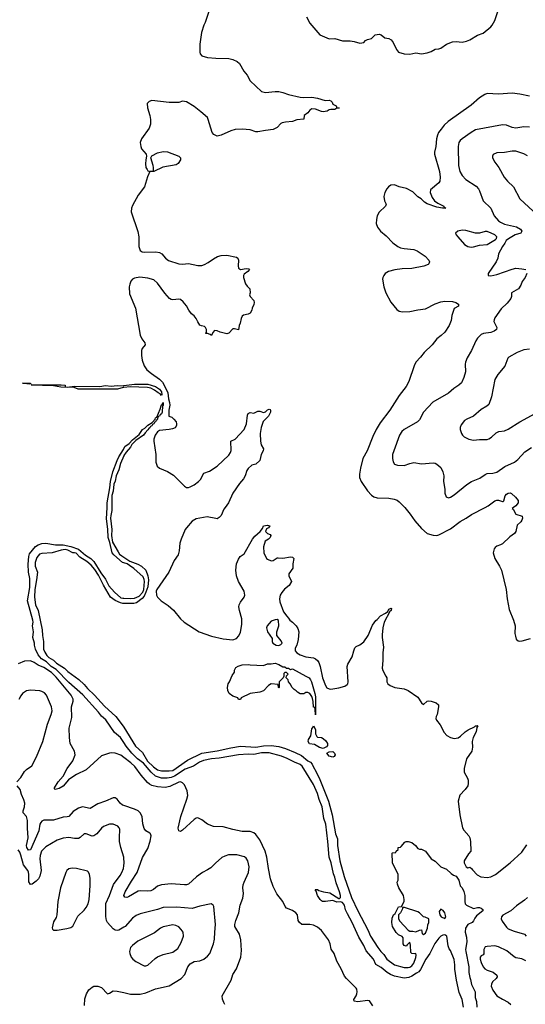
# Model space of a CAD drawing. Header units: inches. Extents: x 1245430 to 1420861, y 606325 to 671315.
# Tile 105 of 256: x 1318920 to 1324167, y 644841 to 655066. Entities that reach past the tile are written whole.
import ezdxf

# ---------------------------------------------------------------- set-up
doc = ezdxf.new("R2010")
doc.units = ezdxf.units.IN
doc.header["$MEASUREMENT"] = 0
for name, color, linetype in [('B3614', 7, 'Continuous'), ('B3615', 7, 'Continuous'), ('B3624', 7, 'Continuous'), ('B3625', 7, 'Continuous')]:
    doc.layers.add(name, color=color, linetype=linetype)

msp = doc.modelspace()

# ---------------------------------------------------------------- linework, layer by layer
at = {"layer": 'B3614', "color": 5}
for points, elevation in [([(1320000, 649426), (1319988, 649430), (1319896, 649510), (1319880, 649530), (1319856, 649636), (1319838, 649690), (1319834, 649774), (1319821, 649881), (1319827, 650000)], 760), ([(1319877, 650000), (1319877, 649970), (1319864, 649916), (1319863, 649890), (1319876, 649770), (1319873, 649710), (1319881, 649641), (1319941, 649541), (1319957, 649517), (1319978, 649498), (1320000, 649484)], 760), ([(1320000, 647559), (1319967, 647610), (1319905, 647665), (1319815, 647795), (1319770, 647833), (1319736, 647876), (1319575, 648055), (1319430, 648183), (1319299, 648319), (1319246, 648350), (1319196, 648396), (1319147, 648430), (1319111, 648470), (1319082, 648530), (1319072, 648570), (1319074, 648590), (1319057, 648650), (1319064, 648710), (1319054, 648770), (1319058, 648810), (1319055, 648830), (1319001, 649030), (1319026, 649170), (1319024, 649264), (1319011, 649330), (1319006, 649410), (1319014, 649490), (1319022, 649518), (1319085, 649595), (1319110, 649612), (1319150, 649626), (1319190, 649629), (1319290, 649613), (1319370, 649611), (1319450, 649594), (1319530, 649566), (1319604, 649504), (1319659, 649470), (1319690, 649441), (1319762, 649322), (1319810, 649256), (1319845, 649185), (1319902, 649122), (1319970, 649063), (1319990, 649057), (1320000, 649057)], 760), ([(1320000, 649002), (1319990, 649002), (1319964, 649010), (1319910, 649034), (1319862, 649070), (1319790, 649194), (1319739, 649299), (1319698, 649358), (1319660, 649400), (1319618, 649438), (1319544, 649484), (1319505, 649525), (1319490, 649531), (1319470, 649531), (1319418, 649558), (1319390, 649563), (1319350, 649557), (1319258, 649530), (1319150, 649522), (1319125, 649515), (1319098, 649482), (1319081, 649430), (1319080, 649390), (1319103, 649330), (1319095, 649250), (1319076, 649150), (1319073, 649070), (1319083, 648990), (1319111, 648930), (1319152, 648730), (1319156, 648670), (1319168, 648610), (1319165, 648550), (1319168, 648530), (1319179, 648499), (1319202, 648462), (1319222, 648442), (1319270, 648416), (1319302, 648382), (1319385, 648330), (1319418, 648298), (1319533, 648213), (1319590, 648162), (1319622, 648122), (1319697, 648050), (1319798, 647938), (1319916, 647830), (1319992, 647730), (1320000, 647718)], 760), ([(1320000, 647404), (1319970, 647427), (1319910, 647448), (1319870, 647453), (1319850, 647450), (1319770, 647423), (1319610, 647275), (1319510, 647228), (1319462, 647198), (1319427, 647173), (1319370, 647107), (1319330, 647081), (1319288, 647070), (1319280, 647080), (1319280, 647090), (1319318, 647150), (1319370, 647210), (1319413, 647290), (1319471, 647369), (1319495, 647430), (1319489, 647470), (1319445, 647550), (1319437, 647610), (1319434, 647710), (1319459, 647821), (1319457, 647930), (1319474, 647990), (1319473, 648010), (1319453, 648050), (1319298, 648238), (1319250, 648285), (1319170, 648340), (1319110, 648362), (1319070, 648390), (1319030, 648407), (1318970, 648405), (1318902, 648378)], 780), ([(1318889, 647150), (1318930, 647195), (1318970, 647260), (1318990, 647279), (1319044, 647316), (1319094, 647410), (1319158, 647570), (1319209, 647751), (1319245, 647850), (1319255, 647890), (1319251, 647930), (1319196, 648050), (1319176, 648076), (1319151, 648091), (1319130, 648098), (1319030, 648102), (1318990, 648095), (1318950, 648068), (1318930, 648043), (1318912, 648008)], 820), ([(1320000, 646905), (1319986, 646910), (1319961, 646930), (1319930, 646972), (1319910, 646986), (1319890, 646986), (1319811, 646949), (1319730, 646923), (1319650, 646876), (1319570, 646891), (1319530, 646879), (1319476, 646844), (1319430, 646793), (1319413, 646787), (1319370, 646785), (1319270, 646754), (1319190, 646754), (1319170, 646753), (1319150, 646744), (1319138, 646730), (1319130, 646710), (1319117, 646643), (1319030, 646446), (1319010, 646440), (1318994, 646470), (1318991, 646490), (1319009, 646571), (1319002, 646670), (1319002, 646750), (1318991, 646791), (1318956, 646830), (1318954, 646850), (1318969, 646890), (1318973, 646930), (1318964, 646964), (1318939, 647019), (1318925, 647070), (1318892, 647110)], 820), ([(1320000, 646361), (1319999, 646370), (1319968, 646468), (1319956, 646530), (1319954, 646570), (1319959, 646659), (1319953, 646673), (1319938, 646690), (1319890, 646713), (1319850, 646713), (1319790, 646688), (1319769, 646671), (1319720, 646610), (1319690, 646590), (1319670, 646587), (1319610, 646610), (1319590, 646610), (1319548, 646572), (1319530, 646563), (1319490, 646563), (1319430, 646574), (1319370, 646567), (1319310, 646547), (1319190, 646478), (1319147, 646433), (1319132, 646388), (1319128, 646350), (1319144, 646230), (1319129, 646171), (1319115, 646145), (1319090, 646120), (1319050, 646087), (1319030, 646085), (1319013, 646113), (1319015, 646190), (1319012, 646212), (1319004, 646230), (1318958, 646290), (1318933, 646390), (1318921, 646421), (1318904, 646444)], 840), ([(1320000, 645641), (1319950, 645611), (1319930, 645608), (1319911, 645611), (1319890, 645625), (1319830, 645690), (1319820, 645710), (1319814, 645754), (1319812, 645888), (1319851, 645970), (1319894, 646086), (1319962, 646178), (1319980, 646210), (1319996, 646250), (1320000, 646278)], 840), ([(1319592, 644828), (1319597, 644897), (1319613, 644950), (1319637, 644990), (1319670, 645019), (1319690, 645031), (1319730, 645031), (1319770, 645016), (1319830, 644951), (1319850, 644956), (1319890, 644982), (1319930, 644978), (1320000, 644963)], 840)]:
    msp.add_lwpolyline(points, dxfattribs=dict(at, elevation=elevation))
at = {"layer": 'B3614', "color": 5, "elevation": 860}
msp.add_lwpolyline([(1319465, 646255), (1319430, 646247), (1319410, 646232), (1319398, 646210), (1319343, 646050), (1319316, 645910), (1319306, 645770), (1319298, 645742), (1319270, 645698), (1319256, 645636), (1319261, 645621), (1319271, 645611), (1319310, 645611), (1319410, 645629), (1319450, 645638), (1319470, 645654), (1319524, 645756), (1319590, 645819), (1319610, 645845), (1319630, 645884), (1319639, 645930), (1319651, 646071), (1319651, 646151), (1319644, 646190), (1319633, 646213), (1319622, 646222), (1319510, 646253)], close=True, dxfattribs=at)
at = {"layer": 'B3615', "color": 5, "elevation": 760}
msp.add_lwpolyline([(1319019, 651281), (1318949, 651291), (1319010, 651293), (1319030, 651290), (1319030, 651286)], close=True, dxfattribs=at)
for points in [[(1320000, 651248), (1319993, 651247), (1319934, 651230), (1319550, 651228), (1319525, 651230), (1319485, 651245), (1319346, 651250), (1319270, 651264), (1319038, 651270), (1319044, 651276), (1319153, 651273), (1319350, 651275), (1319391, 651270), (1319392, 651252), (1319411, 651251), (1319490, 651261), (1319750, 651258), (1319810, 651268), (1319870, 651260), (1319930, 651268), (1319995, 651265), (1320000, 651266)], [(1319827, 650000), (1319829, 650049), (1319856, 650204), (1319862, 650270), (1319885, 650370), (1319930, 650487), (1319950, 650527), (1319998, 650602), (1320000, 650608)], [(1320000, 650538), (1319964, 650456), (1319950, 650393), (1319919, 650330), (1319910, 650273), (1319898, 650242), (1319890, 650170), (1319876, 650124), (1319877, 650000)]]:
    msp.add_lwpolyline(points, dxfattribs=at)
at = {"layer": 'B3624', "color": 5}
for points, elevation in [([(1321051, 650000), (1321038, 649982), (1321010, 649918), (1320990, 649895), (1320970, 649884), (1320955, 649885), (1320864, 649904), (1320750, 649881), (1320710, 649858), (1320650, 649788), (1320637, 649770), (1320594, 649670), (1320583, 649630), (1320575, 649550), (1320564, 649510), (1320522, 649450), (1320466, 649330), (1320342, 649150), (1320336, 649130), (1320341, 649090), (1320351, 649070), (1320389, 649030), (1320461, 648981), (1320515, 648934), (1320590, 648844), (1320625, 648810), (1320781, 648710), (1320910, 648663), (1321030, 648636), (1321130, 648626), (1321170, 648640), (1321193, 648667), (1321210, 648706), (1321226, 648786), (1321224, 648843), (1321200, 648930), (1321195, 648970), (1321198, 648990), (1321210, 649016), (1321249, 649070), (1321257, 649090), (1321249, 649130), (1321189, 649230), (1321169, 649289), (1321163, 649350), (1321170, 649414), (1321190, 649462), (1321209, 649490), (1321250, 649518), (1321334, 649670), (1321359, 649701), (1321415, 649750), (1321438, 649782), (1321449, 649811), (1321490, 649818), (1321514, 649810), (1321502, 649790), (1321482, 649778), (1321471, 649750), (1321490, 649731), (1321520, 649720), (1321525, 649710), (1321518, 649690), (1321501, 649670), (1321466, 649650), (1321451, 649590), (1321452, 649530), (1321482, 649470), (1321490, 649462), (1321530, 649445), (1321550, 649451), (1321590, 649476), (1321602, 649478), (1321650, 649475), (1321730, 649487), (1321750, 649485), (1321765, 649470), (1321754, 649414), (1321754, 649370), (1321712, 649310), (1321712, 649290), (1321741, 649230), (1321715, 649190), (1321669, 649151), (1321641, 649119), (1321624, 649090), (1321615, 649050), (1321620, 649020), (1321657, 648917), (1321691, 648871), (1321710, 648852), (1321722, 648830), (1321751, 648811), (1321790, 648771), (1321805, 648745), (1321818, 648710), (1321811, 648630), (1321795, 648570), (1321780, 648540), (1321777, 648510), (1321795, 648490), (1321831, 648470), (1321890, 648450), (1321970, 648439), (1321989, 648429), (1322010, 648410), (1322023, 648390), (1322038, 648350), (1322061, 648230), (1322092, 648150), (1322106, 648126), (1322130, 648116), (1322150, 648115), (1322230, 648127), (1322295, 648145), (1322318, 648162), (1322324, 648170), (1322327, 648190), (1322319, 648350), (1322326, 648374), (1322371, 648450), (1322387, 648513), (1322398, 648542), (1322410, 648555), (1322450, 648573), (1322490, 648604), (1322536, 648670), (1322581, 648779), (1322615, 648825), (1322630, 648836), (1322665, 648875), (1322717, 648903), (1322739, 648921), (1322750, 648943), (1322775, 648955), (1322779, 648950), (1322775, 648930), (1322761, 648919), (1322702, 648810), (1322689, 648750), (1322682, 648678), (1322681, 648650), (1322695, 648550), (1322689, 648491), (1322689, 648410), (1322680, 648330), (1322688, 648308), (1322721, 648250), (1322729, 648230), (1322731, 648190), (1322739, 648170), (1322766, 648150), (1322812, 648132), (1322910, 648116), (1322950, 648101), (1323050, 648030), (1323090, 647971), (1323110, 647956), (1323150, 647990), (1323166, 647994), (1323191, 647990), (1323243, 647970), (1323266, 647950), (1323267, 647930), (1323251, 647850), (1323241, 647830), (1323239, 647810), (1323246, 647790), (1323283, 647743), (1323325, 647665), (1323354, 647634), (1323390, 647610), (1323430, 647600), (1323470, 647609), (1323495, 647625), (1323543, 647670), (1323574, 647690), (1323638, 647722), (1323650, 647732), (1323666, 647734), (1323670, 647738), (1323674, 647734), (1323664, 647716), (1323657, 647670), (1323627, 647613), (1323616, 647570), (1323619, 647510), (1323613, 647470), (1323556, 647390), (1323531, 647290), (1323533, 647250), (1323567, 647190), (1323573, 647170), (1323575, 647135), (1323571, 647110), (1323544, 647070), (1323486, 647014), (1323470, 646950), (1323487, 646810), (1323515, 646675), (1323528, 646650), (1323580, 646590), (1323590, 646570), (1323599, 646530), (1323603, 646430), (1323576, 646404), (1323532, 646330), (1323532, 646310), (1323552, 646270), (1323570, 646258), (1323590, 646265), (1323610, 646251), (1323618, 646238), (1323667, 646187), (1323705, 646165), (1323770, 646158), (1323810, 646164), (1323859, 646190), (1324010, 646310), (1324130, 646422), (1324184, 646496)], 780), ([(1322916, 650000), (1322971, 649931), (1323020, 649860), (1323090, 649782), (1323150, 649731), (1323210, 649712), (1323250, 649710), (1323270, 649716), (1323390, 649779), (1323490, 649854), (1323552, 649888), (1323610, 649928), (1323749, 650000)], 820), ([(1324045, 650000), (1324031, 649990), (1324042, 649982), (1324070, 649931), (1324134, 649910), (1324138, 649890), (1324131, 649870), (1324119, 649850), (1324084, 649816), (1324068, 649752), (1324053, 649730), (1324005, 649695), (1323930, 649624), (1323910, 649612), (1323870, 649597), (1323855, 649585), (1323842, 649570), (1323834, 649530), (1323851, 649470), (1323900, 649390), (1323919, 649350), (1323968, 649150), (1323979, 649050), (1324001, 648941), (1324044, 648830), (1324062, 648770), (1324059, 648690), (1324064, 648664), (1324073, 648633), (1324094, 648614), (1324110, 648611), (1324134, 648614), (1324219, 648641)], 820), ([(1320000, 649484), (1320063, 649443), (1320147, 649410), (1320185, 649390), (1320228, 649350), (1320251, 649291), (1320258, 649250), (1320250, 649176), (1320230, 649121), (1320210, 649080), (1320190, 649056), (1320133, 649010), (1320104, 649004), (1320010, 649002), (1320000, 649002)], 760), ([(1320000, 649057), (1320070, 649055), (1320110, 649060), (1320159, 649081), (1320198, 649122), (1320207, 649150), (1320216, 649230), (1320213, 649253), (1320200, 649280), (1320105, 649365), (1320059, 649399), (1320036, 649416), (1320000, 649426)], 760), ([(1320000, 647718), (1320123, 647523), (1320195, 647455), (1320247, 647367), (1320307, 647307), (1320350, 647275), (1320390, 647266), (1320470, 647264), (1320510, 647269), (1320662, 647378), (1320810, 647450), (1320970, 647473), (1321110, 647505), (1321210, 647521), (1321370, 647512), (1321450, 647526), (1321530, 647530), (1321610, 647517), (1321678, 647498), (1321777, 647457), (1321844, 647424), (1321910, 647370), (1321937, 647357), (1321955, 647335), (1321964, 647310), (1321996, 647256), (1322034, 647174), (1322124, 646950), (1322163, 646810), (1322197, 646610), (1322219, 646559), (1322217, 646490), (1322243, 646330), (1322288, 646168), (1322364, 645950), (1322429, 645810), (1322534, 645614), (1322561, 645550), (1322635, 645430), (1322666, 645390), (1322698, 645358), (1322730, 645310), (1322810, 645250), (1322910, 645224), (1322950, 645222), (1322970, 645227), (1322990, 645242), (1323011, 645269), (1323030, 645327), (1323033, 645353), (1323030, 645368), (1323015, 645365), (1322989, 645369), (1322980, 645380), (1322976, 645456), (1322970, 645486), (1322940, 645460), (1322930, 645446), (1322908, 645450), (1322898, 645470), (1322898, 645530), (1322890, 645546), (1322850, 645564), (1322826, 645586), (1322789, 645650), (1322781, 645690), (1322786, 645734), (1322798, 645770), (1322815, 645785), (1322850, 645854), (1322882, 645858), (1322909, 645910), (1322909, 645930), (1322902, 645970), (1322855, 646050), (1322842, 646090), (1322838, 646110), (1322846, 646130), (1322846, 646190), (1322789, 646310), (1322786, 646410), (1322790, 646414), (1322822, 646418), (1322826, 646430), (1322846, 646450), (1322846, 646470), (1322870, 646472), (1322880, 646480), (1322915, 646525), (1322930, 646531), (1322950, 646531), (1322990, 646521), (1323026, 646490), (1323050, 646458), (1323070, 646451), (1323090, 646451), (1323130, 646431), (1323190, 646351), (1323230, 646327), (1323289, 646269), (1323350, 646245), (1323398, 646198), (1323422, 646182), (1323450, 646170), (1323476, 646130), (1323492, 646072), (1323511, 646050), (1323530, 646012), (1323539, 645970), (1323539, 645910), (1323544, 645884), (1323558, 645870), (1323630, 645835), (1323670, 645847), (1323690, 645847), (1323710, 645841), (1323725, 645825), (1323726, 645810), (1323660, 645760), (1323643, 645737), (1323630, 645709), (1323616, 645690), (1323571, 645669), (1323547, 645633), (1323543, 645590), (1323557, 645537), (1323560, 645490), (1323547, 645410), (1323549, 645390), (1323580, 645230), (1323581, 645170), (1323590, 645121), (1323599, 645099), (1323610, 645045), (1323645, 644970), (1323648, 644912), (1323661, 644870), (1323663, 644810)], 760), ([(1323527, 644810), (1323511, 644890), (1323482, 644962), (1323454, 645090), (1323434, 645206), (1323436, 645250), (1323430, 645308), (1323390, 645401), (1323376, 645416), (1323367, 645447), (1323352, 645550), (1323330, 645563), (1323310, 645560), (1323290, 645549), (1323270, 645528), (1323228, 645472), (1323177, 645370), (1323135, 645310), (1323080, 645201), (1323061, 645179), (1323037, 645163), (1322990, 645134), (1322959, 645121), (1322910, 645113), (1322810, 645132), (1322769, 645149), (1322734, 645170), (1322670, 645224), (1322616, 645256), (1322590, 645309), (1322516, 645396), (1322490, 645453), (1322438, 645538), (1322370, 645692), (1322320, 645780), (1322302, 645822), (1322290, 645869), (1322270, 645898), (1322250, 645904), (1322210, 645901), (1322170, 645919), (1322092, 645908), (1322062, 645910), (1322050, 645915), (1322037, 645930), (1322010, 645970), (1321995, 646015), (1321986, 646030), (1321990, 646034), (1322010, 646032), (1322024, 646024), (1322074, 646010), (1322139, 645999), (1322230, 645941), (1322239, 645941), (1322249, 645951), (1322250, 645970), (1322239, 646010), (1322203, 646103), (1322190, 646163), (1322176, 646196), (1322152, 646310), (1322132, 646370), (1322119, 646530), (1322098, 646710), (1322077, 646770), (1322059, 646890), (1322027, 646967), (1322009, 647030), (1321970, 647122), (1321850, 647313), (1321830, 647331), (1321770, 647354), (1321695, 647395), (1321637, 647417), (1321510, 647451), (1321430, 647452), (1321350, 647436), (1321290, 647438), (1321190, 647431), (1320990, 647398), (1320909, 647391), (1320828, 647372), (1320785, 647355), (1320725, 647315), (1320638, 647282), (1320525, 647210), (1320490, 647195), (1320450, 647189), (1320390, 647190), (1320330, 647210), (1320285, 647250), (1320204, 647344), (1320141, 647390), (1320084, 647450), (1320023, 647523), (1320000, 647559)], 760), ([(1322586, 644826), (1322550, 644876), (1322530, 644882), (1322430, 644866), (1322392, 644872), (1322388, 644890), (1322411, 644929), (1322419, 644950), (1322422, 644970), (1322417, 644997), (1322410, 645010), (1322310, 645110), (1322292, 645132), (1322257, 645210), (1322210, 645290), (1322184, 645370), (1322153, 645413), (1322141, 645470), (1322123, 645510), (1322050, 645607), (1322010, 645643), (1321970, 645663), (1321929, 645671), (1321849, 645669), (1321824, 645690), (1321811, 645710), (1321801, 645770), (1321787, 645790), (1321750, 645816), (1321690, 645839), (1321675, 645855), (1321649, 645910), (1321589, 645989), (1321550, 646065), (1321524, 646144), (1321501, 646250), (1321484, 646370), (1321468, 646430), (1321410, 646550), (1321370, 646606), (1321350, 646621), (1321310, 646635), (1321230, 646636), (1321130, 646656), (1321030, 646684), (1320930, 646686), (1320870, 646712), (1320810, 646758), (1320770, 646778), (1320750, 646773), (1320730, 646759), (1320610, 646649), (1320590, 646636), (1320570, 646643), (1320564, 646670), (1320591, 646790), (1320655, 646970), (1320663, 647010), (1320658, 647058), (1320630, 647119), (1320610, 647141), (1320590, 647151), (1320570, 647149), (1320477, 647103), (1320430, 647092), (1320350, 647098), (1320292, 647112), (1320267, 647127), (1320246, 647146), (1320180, 647220), (1320113, 647310), (1320073, 647350), (1320000, 647404)], 780), ([(1321050, 644838), (1321039, 644859), (1321025, 644895), (1321021, 644930), (1321115, 645090), (1321133, 645150), (1321170, 645211), (1321216, 645330), (1321221, 645399), (1321214, 645510), (1321199, 645570), (1321161, 645630), (1321153, 645650), (1321151, 645670), (1321161, 645710), (1321195, 645790), (1321208, 645870), (1321236, 645944), (1321241, 645990), (1321237, 646050), (1321239, 646081), (1321248, 646110), (1321294, 646210), (1321301, 646270), (1321286, 646330), (1321270, 646357), (1321252, 646372), (1321172, 646392), (1321087, 646393), (1321050, 646381), (1321016, 646364), (1320950, 646307), (1320902, 646258), (1320870, 646236), (1320816, 646210), (1320754, 646166), (1320670, 646089), (1320650, 646082), (1320630, 646082), (1320490, 646093), (1320390, 646083), (1320350, 646068), (1320307, 646033), (1320280, 646020), (1320250, 646015), (1320170, 646020), (1320150, 646015), (1320050, 645957), (1320030, 645951), (1320010, 645954), (1320000, 645970), (1320014, 646010), (1320080, 646120), (1320140, 646210), (1320195, 646365), (1320250, 646460), (1320274, 646534), (1320284, 646590), (1320278, 646610), (1320270, 646619), (1320230, 646644), (1320210, 646666), (1320196, 646716), (1320189, 646790), (1320171, 646831), (1320148, 646850), (1320110, 646869), (1320000, 646905)], 820), ([(1320000, 646278), (1320005, 646310), (1320000, 646361)], 840), ([(1324191, 645950), (1324159, 645921), (1324075, 645865), (1324015, 645810), (1323935, 645765), (1323920, 645750), (1323917, 645730), (1323925, 645705), (1323970, 645642), (1323990, 645626), (1324050, 645599), (1324157, 645570), (1324176, 645550)], 780), ([(1320000, 644963), (1320070, 644947), (1320170, 644945), (1320230, 644960), (1320330, 645001), (1320470, 645034), (1320595, 645110), (1320634, 645150), (1320664, 645230), (1320690, 645262), (1320730, 645284), (1320790, 645294), (1320830, 645309), (1320870, 645341), (1320892, 645370), (1320932, 645470), (1320942, 645518), (1320943, 645590), (1320952, 645670), (1320935, 645855), (1320929, 645870), (1320906, 645886), (1320790, 645860), (1320710, 645835), (1320550, 645849), (1320410, 645847), (1320350, 645825), (1320170, 645781), (1320130, 645764), (1320090, 645735), (1320015, 645650), (1320000, 645641)], 840), ([(1324172, 645292), (1324130, 645312), (1324070, 645323), (1324050, 645333), (1323975, 645395), (1323890, 645437), (1323850, 645448), (1323770, 645443), (1323750, 645437), (1323735, 645410), (1323735, 645365), (1323730, 645354), (1323710, 645346), (1323697, 645330), (1323698, 645310), (1323710, 645275), (1323729, 645230), (1323746, 645210), (1323770, 645194), (1323834, 645174), (1323870, 645145), (1323874, 645126), (1323864, 645110), (1323827, 645073), (1323815, 645050), (1323814, 645030), (1323830, 644989), (1323873, 644930), (1323930, 644893), (1323990, 644864), (1324018, 644838)], 780)]:
    msp.add_lwpolyline(points, dxfattribs=dict(at, elevation=elevation))
for points, elevation in [([(1321590, 648838), (1321570, 648835), (1321530, 648819), (1321487, 648770), (1321481, 648750), (1321492, 648710), (1321540, 648640), (1321538, 648610), (1321545, 648590), (1321582, 648570), (1321610, 648568), (1321630, 648578), (1321642, 648590), (1321634, 648614), (1321588, 648670), (1321589, 648710), (1321609, 648770), (1321607, 648827)], 780), ([(1321650, 648346), (1321670, 648346), (1321690, 648331), (1321710, 648331), (1321730, 648318), (1321750, 648326), (1321890, 648250), (1321922, 648230), (1321939, 648210), (1321948, 648190), (1321984, 648070), (1321990, 648034), (1321990, 647846), (1321987, 647907), (1321982, 647922), (1321970, 647926), (1321965, 647985), (1321957, 648017), (1321950, 648038), (1321930, 648068), (1321910, 648078), (1321890, 648078), (1321870, 648066), (1321830, 648066), (1321803, 648083), (1321790, 648098), (1321769, 648109), (1321748, 648130), (1321728, 648170), (1321708, 648190), (1321706, 648210), (1321686, 648230), (1321687, 648253), (1321706, 648270), (1321690, 648286), (1321670, 648286), (1321662, 648278), (1321662, 648250), (1321654, 648230), (1321614, 648190), (1321614, 648130), (1321610, 648126), (1321606, 648130), (1321602, 648162), (1321530, 648168), (1321502, 648150), (1321450, 648098), (1321410, 648082), (1321310, 648068), (1321218, 648022), (1321210, 648006), (1321190, 648006), (1321182, 648022), (1321130, 648042), (1321095, 648070), (1321080, 648100), (1321077, 648130), (1321082, 648170), (1321098, 648190), (1321125, 648255), (1321148, 648290), (1321148, 648310), (1321163, 648337), (1321188, 648352), (1321230, 648365), (1321290, 648371), (1321310, 648366), (1321450, 648361), (1321490, 648378), (1321530, 648377), (1321570, 648384), (1321610, 648370)], 760), ([(1322070, 647498), (1322030, 647509), (1321978, 647538), (1321927, 647547), (1321912, 647570), (1321916, 647590), (1321942, 647630), (1321950, 647702), (1321963, 647717), (1321970, 647734), (1321990, 647694), (1321991, 647650), (1322003, 647623), (1322010, 647616), (1322050, 647612), (1322070, 647602), (1322097, 647577), (1322114, 647550), (1322114, 647530), (1322104, 647516), (1322090, 647508)], 760), ([(1322170, 647409), (1322130, 647418), (1322106, 647450), (1322130, 647462), (1322170, 647465), (1322185, 647450), (1322192, 647430), (1322184, 647416)], 760), ([(1322913, 645847), (1322894, 645846), (1322894, 645834), (1322871, 645790), (1322851, 645769), (1322851, 645730), (1322863, 645703), (1322951, 645611), (1322970, 645601), (1323000, 645600), (1323030, 645592), (1323070, 645612), (1323090, 645614), (1323098, 645578), (1323110, 645562), (1323112, 645568), (1323130, 645579), (1323152, 645630), (1323155, 645665), (1323166, 645690), (1323166, 645730), (1323127, 645747), (1323110, 645748), (1323068, 645790), (1323050, 645802)], 760), ([(1323290, 645829), (1323274, 645806), (1323279, 645770), (1323295, 645750), (1323330, 645731), (1323342, 645750), (1323330, 645790), (1323315, 645815)], 760), ([(1320510, 645666), (1320410, 645646), (1320381, 645630), (1320317, 645583), (1320145, 645495), (1320090, 645453), (1320070, 645430), (1320059, 645390), (1320061, 645370), (1320076, 645330), (1320094, 645310), (1320126, 645286), (1320210, 645241), (1320230, 645240), (1320250, 645249), (1320324, 645316), (1320350, 645335), (1320410, 645359), (1320510, 645382), (1320560, 645420), (1320597, 645483), (1320621, 645550), (1320615, 645590), (1320597, 645617), (1320570, 645645), (1320541, 645661)], 860)]:
    msp.add_lwpolyline(points, close=True, dxfattribs=dict(at, elevation=elevation))
at = {"layer": 'B3625', "color": 5}
for points, elevation in [([(1320882, 655150), (1320844, 655036), (1320830, 655009), (1320808, 654932), (1320790, 654810), (1320788, 654730), (1320792, 654710), (1320810, 654692), (1320870, 654673), (1320955, 654665), (1321090, 654663), (1321130, 654653), (1321178, 654630), (1321201, 654610), (1321247, 654530), (1321279, 654490), (1321311, 654431), (1321430, 654321), (1321470, 654311), (1321570, 654321), (1321610, 654319), (1321649, 654311), (1321709, 654289), (1321830, 654263), (1321870, 654259), (1321950, 654262), (1322010, 654252), (1322090, 654228), (1322132, 654230), (1322150, 654223), (1322163, 654210), (1322171, 654190), (1322203, 654170), (1322210, 654152), (1322234, 654150), (1322234, 654146), (1322210, 654148), (1322190, 654134), (1322150, 654134), (1322130, 654129), (1322110, 654115), (1322070, 654110), (1322050, 654113), (1321990, 654136), (1321950, 654140), (1321932, 654128), (1321910, 654099), (1321871, 654070), (1321867, 654033), (1321795, 654025), (1321750, 654007), (1321678, 654002), (1321645, 653995), (1321630, 653989), (1321592, 653948), (1321550, 653925), (1321470, 653916), (1321390, 653900), (1321370, 653902), (1321310, 653923), (1321230, 653928), (1321154, 653926), (1321110, 653913), (1321010, 653865), (1320970, 653858), (1320934, 653874), (1320916, 653896), (1320876, 654030), (1320867, 654050), (1320801, 654110), (1320730, 654166), (1320650, 654213), (1320610, 654219), (1320570, 654206), (1320470, 654207), (1320290, 654227), (1320262, 654218), (1320243, 654197), (1320245, 654150), (1320269, 654070), (1320277, 654030), (1320278, 653982), (1320262, 653938), (1320183, 653830), (1320171, 653790), (1320175, 653750), (1320184, 653724), (1320232, 653670), (1320237, 653650), (1320227, 653610), (1320224, 653570), (1320230, 653531), (1320241, 653510), (1320250, 653495), (1320270, 653491), (1320307, 653493), (1320309, 653530), (1320305, 653550), (1320279, 653630), (1320290, 653651), (1320350, 653682), (1320410, 653696), (1320454, 653694), (1320571, 653650), (1320587, 653630), (1320587, 653610), (1320565, 653574), (1320542, 653558), (1320406, 653534), (1320312, 653490), (1320270, 653489), (1320245, 653435), (1320215, 653330), (1320150, 653245), (1320090, 653138), (1320080, 653110), (1320078, 653070), (1320146, 652866), (1320155, 652810), (1320156, 652710), (1320169, 652670), (1320190, 652655), (1320210, 652651), (1320334, 652654), (1320370, 652649), (1320395, 652635), (1320434, 652590), (1320465, 652565), (1320570, 652529), (1320610, 652526), (1320670, 652533), (1320770, 652513), (1320810, 652514), (1320837, 652523), (1320876, 652544), (1320930, 652583), (1320973, 652607), (1321010, 652618), (1321070, 652619), (1321170, 652599), (1321182, 652590), (1321192, 652570), (1321187, 652510), (1321190, 652487), (1321210, 652473), (1321270, 652482), (1321297, 652477), (1321305, 652470), (1321287, 652450), (1321250, 652423), (1321242, 652410), (1321243, 652390), (1321264, 652324), (1321279, 652299), (1321307, 652270), (1321311, 652230), (1321306, 652210), (1321313, 652190), (1321351, 652150), (1321353, 652130), (1321350, 652109), (1321331, 652070), (1321330, 652048), (1321310, 652018), (1321290, 652009), (1321241, 651999), (1321230, 651988), (1321217, 651963), (1321207, 651913), (1321196, 651890), (1321190, 651846), (1321150, 651855), (1321130, 651854), (1321090, 651810), (1321070, 651805), (1321001, 651821), (1320970, 651834), (1320942, 651838), (1320924, 651816), (1320910, 651786), (1320896, 651796), (1320870, 651806), (1320850, 651806), (1320850, 651814), (1320858, 651822), (1320858, 651850), (1320849, 651869), (1320839, 651879), (1320806, 651886), (1320790, 651895), (1320767, 651927), (1320750, 651962), (1320730, 651989), (1320704, 652010), (1320674, 652050), (1320650, 652095), (1320617, 652137), (1320590, 652159), (1320570, 652165), (1320510, 652157), (1320490, 652161), (1320475, 652170), (1320426, 652226), (1320351, 652330), (1320310, 652365), (1320250, 652383), (1320167, 652393), (1320110, 652383), (1320090, 652371), (1320074, 652350), (1320061, 652319), (1320056, 652290), (1320060, 652220), (1320120, 652070), (1320169, 651789), (1320188, 651750), (1320218, 651710), (1320220, 651690), (1320192, 651650), (1320184, 651630), (1320183, 651577), (1320190, 651530), (1320212, 651470), (1320240, 651430), (1320286, 651390), (1320372, 651332), (1320401, 651301), (1320424, 651264), (1320456, 651190), (1320463, 651130), (1320475, 651090), (1320477, 651063), (1320467, 651010), (1320469, 650949), (1320497, 650937), (1320519, 650919), (1320544, 650890), (1320548, 650870), (1320548, 650850), (1320532, 650828), (1320504, 650816), (1320470, 650810), (1320370, 650800), (1320350, 650786), (1320324, 650750), (1320311, 650710), (1320311, 650690), (1320333, 650550), (1320331, 650470), (1320345, 650430), (1320370, 650407), (1320453, 650373), (1320516, 650336), (1320630, 650223), (1320650, 650209), (1320670, 650208), (1320690, 650215), (1320730, 650236), (1320776, 650270), (1320795, 650290), (1320830, 650357), (1320890, 650379), (1320970, 650429), (1321090, 650544), (1321106, 650570), (1321113, 650593), (1321110, 650690), (1321156, 650710), (1321249, 650810), (1321272, 650870), (1321282, 650958), (1321290, 650978), (1321310, 650986), (1321350, 650981), (1321390, 650999), (1321410, 650999), (1321450, 650988), (1321470, 650995), (1321490, 651014), (1321510, 651021), (1321518, 651018), (1321521, 651010), (1321521, 650990), (1321513, 650970), (1321500, 650950), (1321448, 650892), (1321426, 650830), (1321414, 650770), (1321418, 650690), (1321426, 650650), (1321451, 650610), (1321448, 650590), (1321424, 650550), (1321411, 650489), (1321371, 650450), (1321330, 650439), (1321290, 650406), (1321277, 650383), (1321261, 650330), (1321243, 650297), (1321202, 650250), (1321130, 650150), (1321087, 650050), (1321051, 650000)], 780), ([(1321896, 655096), (1321932, 655030), (1322034, 654910), (1322130, 654867), (1322190, 654872), (1322270, 654848), (1322350, 654847), (1322390, 654841), (1322450, 654822), (1322470, 654824), (1322490, 654830), (1322510, 654851), (1322530, 654861), (1322570, 654871), (1322610, 654908), (1322650, 654916), (1322670, 654910), (1322710, 654879), (1322750, 654870), (1322776, 654856), (1322797, 654830), (1322830, 654756), (1322850, 654730), (1322910, 654713), (1322970, 654709), (1323030, 654721), (1323090, 654713), (1323150, 654723), (1323190, 654736), (1323230, 654759), (1323270, 654763), (1323290, 654771), (1323349, 654810), (1323410, 654836), (1323450, 654838), (1323510, 654834), (1323557, 654843), (1323590, 654858), (1323670, 654906), (1323730, 654927), (1323808, 654990), (1323823, 655010), (1323850, 655058), (1323882, 655150)], 820), ([(1324210, 654270), (1324111, 654291), (1324030, 654302), (1323890, 654291), (1323770, 654298), (1323747, 654290), (1323690, 654253), (1323604, 654177), (1323367, 654010), (1323325, 653970), (1323293, 653930), (1323267, 653893), (1323255, 653865), (1323245, 653830), (1323239, 653750), (1323226, 653690), (1323226, 653670), (1323276, 653490), (1323283, 653430), (1323279, 653390), (1323268, 653372), (1323182, 653298), (1323179, 653270), (1323201, 653221), (1323225, 653185), (1323260, 653160), (1323321, 653130), (1323322, 653122), (1323342, 653110), (1323306, 653110), (1323250, 653120), (1323150, 653153), (1323122, 653170), (1323085, 653205), (1323050, 653228), (1322998, 653278), (1322933, 653313), (1322859, 653330), (1322810, 653350), (1322770, 653347), (1322746, 653330), (1322730, 653310), (1322710, 653270), (1322700, 653230), (1322704, 653184), (1322723, 653150), (1322716, 653130), (1322650, 653067), (1322630, 653029), (1322622, 652990), (1322620, 652950), (1322632, 652912), (1322665, 652870), (1322722, 652822), (1322791, 652750), (1322843, 652710), (1322870, 652698), (1322910, 652690), (1323010, 652680), (1323046, 652666), (1323127, 652610), (1323166, 652570), (1323171, 652550), (1323166, 652530), (1323157, 652523), (1323115, 652505), (1322990, 652481), (1322890, 652478), (1322813, 652467), (1322747, 652450), (1322713, 652430), (1322697, 652410), (1322688, 652390), (1322686, 652370), (1322700, 652290), (1322721, 652230), (1322770, 652131), (1322835, 652055), (1322859, 652039), (1322892, 652032), (1322970, 652034), (1323050, 652052), (1323130, 652063), (1323230, 652114), (1323290, 652136), (1323330, 652143), (1323410, 652139), (1323446, 652130), (1323472, 652110), (1323475, 652090), (1323430, 652065), (1323406, 651994), (1323396, 651943), (1323376, 651890), (1323330, 651821), (1323294, 651786), (1323249, 651751), (1323201, 651690), (1323117, 651610), (1323079, 651561), (1323031, 651509), (1323012, 651470), (1322958, 651310), (1322930, 651257), (1322857, 651163), (1322762, 651010), (1322662, 650878), (1322619, 650810), (1322583, 650737), (1322525, 650590), (1322482, 650510), (1322455, 650410), (1322445, 650345), (1322446, 650310), (1322462, 650270), (1322530, 650173), (1322570, 650128), (1322595, 650110), (1322630, 650099), (1322750, 650096), (1322807, 650087), (1322836, 650076), (1322859, 650059), (1322910, 650008), (1322916, 650000)], 820), ([(1324210, 653949), (1324150, 653954), (1324070, 653939), (1324030, 653946), (1323970, 653970), (1323930, 653973), (1323650, 653921), (1323604, 653896), (1323510, 653830), (1323490, 653810), (1323478, 653790), (1323470, 653750), (1323474, 653550), (1323487, 653490), (1323510, 653447), (1323550, 653405), (1323656, 653336), (1323680, 653310), (1323693, 653290), (1323730, 653184), (1323808, 653110), (1323844, 653030), (1323890, 652977), (1323910, 652962), (1323950, 652943), (1324075, 652915), (1324118, 652890), (1324132, 652870), (1324120, 652850), (1324061, 652830), (1323991, 652790), (1323968, 652772), (1323956, 652744), (1323930, 652709), (1323890, 652634), (1323880, 652590), (1323865, 652550), (1323783, 652430), (1323782, 652410), (1323810, 652406), (1323870, 652420), (1324030, 652475), (1324070, 652484), (1324130, 652480), (1324172, 652472)], 840), ([(1324190, 653651), (1324150, 653672), (1324070, 653699), (1324030, 653700), (1323950, 653686), (1323870, 653682), (1323834, 653666), (1323827, 653650), (1323827, 653630), (1323850, 653587), (1323893, 653530), (1323947, 653430), (1323981, 653390), (1324043, 653330), (1324110, 653206), (1324250, 653076)], 860), ([(1324184, 652430), (1324164, 652390), (1324133, 652347), (1324120, 652310), (1324097, 652270), (1324022, 652230), (1324023, 652190), (1324015, 652170), (1323977, 652123), (1323917, 652063), (1323852, 651970), (1323843, 651950), (1323841, 651930), (1323870, 651870), (1323868, 651850), (1323844, 651830), (1323810, 651816), (1323733, 651807), (1323710, 651796), (1323670, 651757), (1323652, 651730), (1323610, 651630), (1323565, 651555), (1323546, 651510), (1323541, 651490), (1323546, 651410), (1323528, 651350), (1323504, 651296), (1323477, 651270), (1323424, 651236), (1323370, 651187), (1323206, 651094), (1323109, 650991), (1323070, 650909), (1323047, 650890), (1322909, 650811), (1322885, 650790), (1322860, 650750), (1322801, 650590), (1322790, 650550), (1322788, 650508), (1322795, 650475), (1322810, 650451), (1322839, 650439), (1322910, 650438), (1322970, 650458), (1323010, 650466), (1323090, 650452), (1323210, 650465), (1323230, 650462), (1323250, 650450), (1323290, 650417), (1323312, 650370), (1323322, 650330), (1323319, 650270), (1323331, 650190), (1323331, 650150), (1323347, 650110), (1323370, 650101), (1323392, 650108), (1323429, 650130), (1323560, 650240), (1323609, 650270), (1323696, 650304), (1323750, 650344), (1323770, 650353), (1323830, 650356), (1323870, 650368), (1323955, 650425), (1324055, 650470), (1324090, 650499), (1324163, 650577), (1324230, 650622)], 840), ([(1324210, 651646), (1324150, 651636), (1324083, 651610), (1323997, 651563), (1323986, 651550), (1323953, 651467), (1323880, 651380), (1323852, 651330), (1323815, 651150), (1323790, 651070), (1323769, 651051), (1323710, 651018), (1323630, 650950), (1323561, 650919), (1323537, 650903), (1323501, 650859), (1323491, 650830), (1323491, 650810), (1323503, 650770), (1323516, 650750), (1323533, 650733), (1323582, 650710), (1323630, 650701), (1323692, 650708), (1323770, 650708), (1323790, 650713), (1323817, 650730), (1323864, 650776), (1323892, 650788), (1323950, 650797), (1323990, 650813), (1324110, 650889), (1324270, 650976)], 860), ([(1320000, 651266), (1320110, 651281), (1320250, 651280), (1320330, 651255), (1320370, 651230), (1320390, 651201), (1320394, 651170), (1320390, 651163), (1320379, 651179), (1320357, 651190), (1320320, 651220), (1320280, 651240), (1320247, 651247), (1320067, 651253), (1320000, 651248)], 760), ([(1320000, 650608), (1320010, 650634), (1320055, 650665), (1320090, 650702), (1320161, 650759), (1320193, 650810), (1320217, 650823), (1320250, 650855), (1320296, 650884), (1320324, 650917), (1320330, 650930), (1320343, 650937), (1320379, 651021), (1320390, 651066), (1320395, 651065), (1320410, 651091), (1320410, 651059), (1320403, 651057), (1320397, 650990), (1320390, 650974), (1320376, 650964), (1320370, 650948), (1320356, 650944), (1320347, 650910), (1320336, 650904), (1320330, 650889), (1320317, 650883), (1320310, 650869), (1320297, 650863), (1320290, 650848), (1320278, 650842), (1320270, 650827), (1320260, 650820), (1320250, 650805), (1320223, 650777), (1320205, 650750), (1320124, 650696), (1320084, 650656), (1320070, 650626), (1320024, 650576), (1320001, 650539), (1320000, 650538)], 760), ([(1323749, 650000), (1323783, 650017), (1323850, 650069), (1323870, 650076), (1323890, 650075), (1323930, 650061), (1323937, 650063), (1323944, 650070), (1323959, 650121), (1323970, 650137), (1323989, 650150), (1324010, 650153), (1324025, 650145), (1324066, 650106), (1324092, 650072), (1324092, 650050), (1324070, 650018), (1324045, 650000)], 820)]:
    msp.add_lwpolyline(points, dxfattribs=dict(at, elevation=elevation))
at = {"layer": 'B3625', "color": 5, "elevation": 840}
msp.add_lwpolyline([(1323510, 652881), (1323466, 652870), (1323443, 652850), (1323451, 652830), (1323465, 652810), (1323537, 652730), (1323570, 652709), (1323604, 652704), (1323630, 652707), (1323690, 652723), (1323770, 652732), (1323857, 652783), (1323867, 652793), (1323872, 652810), (1323852, 652830), (1323813, 652850), (1323770, 652865), (1323750, 652865), (1323690, 652849), (1323650, 652848), (1323550, 652878)], close=True, dxfattribs=at)

doc.saveas('drawing.dxf')
